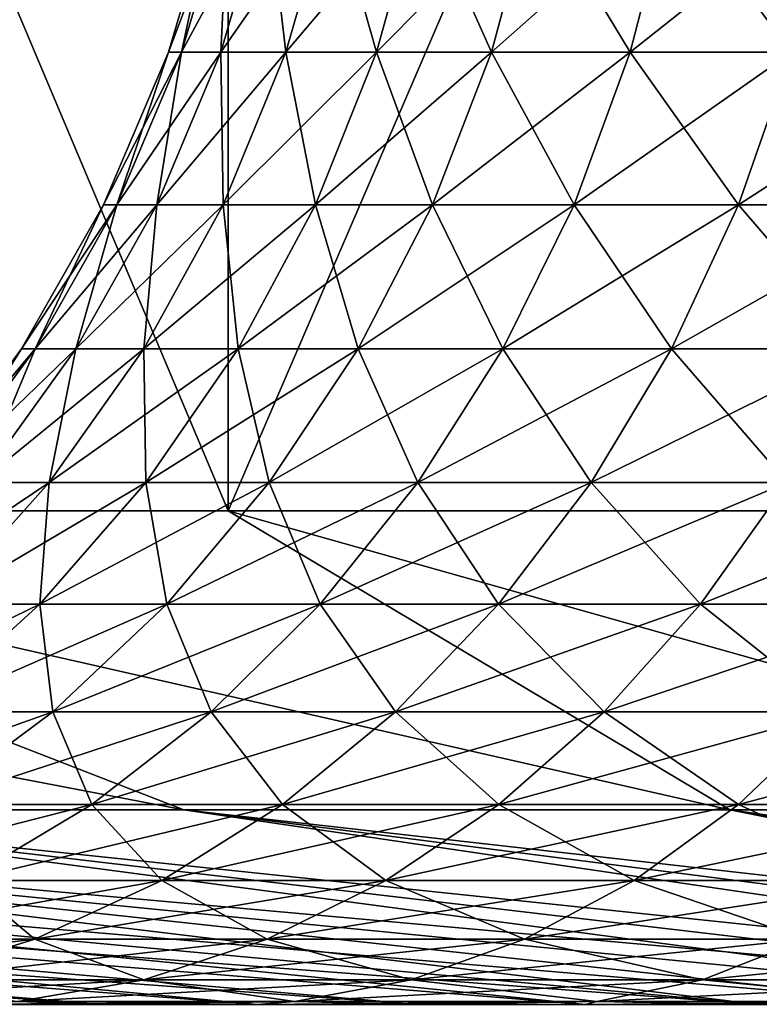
# Model space of a CAD drawing. Header units: millimetres. Extents: x -250 to 250, y 3898 to 4150.
# Tile 206 of 256: x -3.744 to -2.973, y 3897.991 to 3899.016. Entities that reach past the tile are written whole.
import ezdxf

# ---------------------------------------------------------------- set-up
doc = ezdxf.new("R2010")
doc.units = ezdxf.units.MM
doc.header["$LTSCALE"] = 5.599365
for name, color, linetype in [('13', 7, 'CONTINUOUS'), ('14', 7, 'CONTINUOUS'), ('17', 7, 'CONTINUOUS')]:
    doc.layers.add(name, color=color, linetype=linetype)

msp = doc.modelspace()

# ---------------------------------------------------------------- linework, layer by layer
at = {"layer": '13', "color": 18, "linetype": 'Continuous', "true_color": 0x090909}
for points in [[(-4.3742, 3900.5144, -11.7097), (-3.5265, 3900.5144, -11.9922), (-4.3742, 3898.5045, -11.7097), (-4.3742, 3900.5144, -11.7097)], [(-4.3742, 3898.5045, -11.7097), (-3.5265, 3900.5144, -11.9922), (-3.5265, 3898.5045, -11.9922), (-4.3742, 3898.5045, -11.7097)], [(-3.5265, 3900.5144, 11.9922), (-4.3742, 3900.5144, 11.7097), (-3.5265, 3898.5045, 11.9922), (-3.5265, 3900.5144, 11.9922)], [(-3.5265, 3898.5045, 11.9922), (-4.3742, 3900.5144, 11.7097), (-4.3742, 3898.5045, 11.7097), (-3.5265, 3898.5045, 11.9922)], [(-3.5265, 3900.5144, -11.9922), (-2.6607, 3900.5144, -12.2135), (-3.5265, 3898.5045, -11.9922), (-3.5265, 3900.5144, -11.9922)], [(-3.5265, 3898.5045, -11.9922), (-2.6607, 3900.5144, -12.2135), (-2.6607, 3898.5045, -12.2135), (-3.5265, 3898.5045, -11.9922)], [(-2.6607, 3900.5144, 12.2135), (-3.5265, 3900.5144, 11.9922), (-2.6607, 3898.5045, 12.2135), (-2.6607, 3900.5144, 12.2135)], [(-2.6607, 3898.5045, 12.2135), (-3.5265, 3900.5144, 11.9922), (-3.5265, 3898.5045, 11.9922), (-2.6607, 3898.5045, 12.2135)]]:
    msp.add_3dface(points, dxfattribs=at)
at = {"layer": '14', "color": 18, "linetype": 'Continuous', "true_color": 0x090909}
for points in [[(-5.1995, 3898.5045, -11.3673), (-4.3742, 3898.5045, -11.7097), (-3.5726, 3898.1932, -8.0241), (-5.1995, 3898.5045, -11.3673)], [(-4.1236, 3898.1932, -7.7554), (-5.1995, 3898.5045, -11.3673), (-3.5726, 3898.1932, -8.0241), (-4.1236, 3898.1932, -7.7554)], [(-4.3742, 3898.5045, 11.7097), (-5.1995, 3898.5045, 11.3673), (-3.5726, 3898.1932, 8.0241), (-4.3742, 3898.5045, 11.7097)], [(-3.5726, 3898.1932, 8.0241), (-5.1995, 3898.5045, 11.3673), (-4.1236, 3898.1932, 7.7554), (-3.5726, 3898.1932, 8.0241)], [(-4.3742, 3898.5045, -11.7097), (-3.5265, 3898.5045, -11.9922), (-3.0041, 3898.1932, -8.2538), (-4.3742, 3898.5045, -11.7097)], [(-3.5726, 3898.1932, -8.0241), (-4.3742, 3898.5045, -11.7097), (-3.0041, 3898.1932, -8.2538), (-3.5726, 3898.1932, -8.0241)], [(-3.5265, 3898.5045, 11.9922), (-4.3742, 3898.5045, 11.7097), (-3.0041, 3898.1932, 8.2538), (-3.5265, 3898.5045, 11.9922)], [(-3.0041, 3898.1932, 8.2538), (-4.3742, 3898.5045, 11.7097), (-3.5726, 3898.1932, 8.0241), (-3.0041, 3898.1932, 8.2538)], [(-3.5265, 3898.5045, -11.9922), (-2.6607, 3898.5045, -12.2135), (-2.4211, 3898.1932, -8.4433), (-3.5265, 3898.5045, -11.9922)], [(-3.0041, 3898.1932, -8.2538), (-3.5265, 3898.5045, -11.9922), (-2.4211, 3898.1932, -8.4433), (-3.0041, 3898.1932, -8.2538)], [(-2.6607, 3898.5045, 12.2135), (-3.5265, 3898.5045, 11.9922), (-2.4211, 3898.1932, 8.4433), (-2.6607, 3898.5045, 12.2135)], [(-2.4211, 3898.1932, 8.4433), (-3.5265, 3898.5045, 11.9922), (-3.0041, 3898.1932, 8.2538), (-2.4211, 3898.1932, 8.4433)], [(-6.1015, 3898.1932, 6.3183), (-6.5274, 3898.1932, 5.8773), (-3.657, 3897.9907, 3.4964), (-6.1015, 3898.1932, 6.3183)], [(-3.657, 3897.9907, 3.4964), (-6.5274, 3898.1932, 5.8773), (-3.8102, 3897.9907, 3.3289), (-3.657, 3897.9907, 3.4964)], [(-6.5274, 3898.1932, -5.8773), (-6.1015, 3898.1932, -6.3183), (-3.657, 3897.9907, -3.4964), (-6.5274, 3898.1932, -5.8773)], [(-3.8102, 3897.9907, -3.3289), (-6.5274, 3898.1932, -5.8773), (-3.657, 3897.9907, -3.4964), (-3.8102, 3897.9907, -3.3289)], [(-5.6459, 3898.1932, 6.7286), (-6.1015, 3898.1932, 6.3183), (-3.3289, 3897.9907, 3.8102), (-5.6459, 3898.1932, 6.7286)], [(-3.3289, 3897.9907, 3.8102), (-6.1015, 3898.1932, 6.3183), (-3.4964, 3897.9907, 3.657), (-3.3289, 3897.9907, 3.8102)], [(-3.4964, 3897.9907, 3.657), (-6.1015, 3898.1932, 6.3183), (-3.657, 3897.9907, 3.4964), (-3.4964, 3897.9907, 3.657)], [(-6.1015, 3898.1932, -6.3183), (-5.6459, 3898.1932, -6.7286), (-3.4964, 3897.9907, -3.657), (-6.1015, 3898.1932, -6.3183)], [(-3.657, 3897.9907, -3.4964), (-6.1015, 3898.1932, -6.3183), (-3.4964, 3897.9907, -3.657), (-3.657, 3897.9907, -3.4964)], [(-5.1628, 3898.1932, 7.106), (-5.6459, 3898.1932, 6.7286), (-2.9739, 3897.9907, 4.0932), (-5.1628, 3898.1932, 7.106)], [(-2.9739, 3897.9907, 4.0932), (-5.6459, 3898.1932, 6.7286), (-3.1546, 3897.9907, 3.9557), (-2.9739, 3897.9907, 4.0932)], [(-3.1546, 3897.9907, 3.9557), (-5.6459, 3898.1932, 6.7286), (-3.3289, 3897.9907, 3.8102), (-3.1546, 3897.9907, 3.9557)], [(-5.6459, 3898.1932, -6.7286), (-5.1628, 3898.1932, -7.106), (-3.1546, 3897.9907, -3.9557), (-5.6459, 3898.1932, -6.7286)], [(-3.4964, 3897.9907, -3.657), (-5.6459, 3898.1932, -6.7286), (-3.3289, 3897.9907, -3.8102), (-3.4964, 3897.9907, -3.657)], [(-3.3289, 3897.9907, -3.8102), (-5.6459, 3898.1932, -6.7286), (-3.1546, 3897.9907, -3.9557), (-3.3289, 3897.9907, -3.8102)], [(-4.6546, 3898.1932, 7.4488), (-5.1628, 3898.1932, 7.106), (-2.7873, 3897.9907, 4.2225), (-4.6546, 3898.1932, 7.4488)], [(-2.7873, 3897.9907, 4.2225), (-5.1628, 3898.1932, 7.106), (-2.9739, 3897.9907, 4.0932), (-2.7873, 3897.9907, 4.2225)], [(-5.1628, 3898.1932, -7.106), (-4.6546, 3898.1932, -7.4488), (-2.9739, 3897.9907, -4.0932), (-5.1628, 3898.1932, -7.106)], [(-3.1546, 3897.9907, -3.9557), (-5.1628, 3898.1932, -7.106), (-2.9739, 3897.9907, -4.0932), (-3.1546, 3897.9907, -3.9557)], [(-4.1236, 3898.1932, 7.7554), (-4.6546, 3898.1932, 7.4488), (-2.3975, 3897.9907, 4.4554), (-4.1236, 3898.1932, 7.7554)], [(-2.3975, 3897.9907, 4.4554), (-4.6546, 3898.1932, 7.4488), (-2.595, 3897.9907, 4.3433), (-2.3975, 3897.9907, 4.4554)], [(-2.595, 3897.9907, 4.3433), (-4.6546, 3898.1932, 7.4488), (-2.7873, 3897.9907, 4.2225), (-2.595, 3897.9907, 4.3433)], [(-4.6546, 3898.1932, -7.4488), (-4.1236, 3898.1932, -7.7554), (-2.595, 3897.9907, -4.3433), (-4.6546, 3898.1932, -7.4488)], [(-2.9739, 3897.9907, -4.0932), (-4.6546, 3898.1932, -7.4488), (-2.7873, 3897.9907, -4.2225), (-2.9739, 3897.9907, -4.0932)], [(-2.7873, 3897.9907, -4.2225), (-4.6546, 3898.1932, -7.4488), (-2.595, 3897.9907, -4.3433), (-2.7873, 3897.9907, -4.2225)], [(-3.5726, 3898.1932, 8.0241), (-4.1236, 3898.1932, 7.7554), (-2.1952, 3897.9907, 4.5585), (-3.5726, 3898.1932, 8.0241)], [(-2.1952, 3897.9907, 4.5585), (-4.1236, 3898.1932, 7.7554), (-2.3975, 3897.9907, 4.4554), (-2.1952, 3897.9907, 4.5585)], [(-4.1236, 3898.1932, -7.7554), (-3.5726, 3898.1932, -8.0241), (-2.1952, 3897.9907, -4.5585), (-4.1236, 3898.1932, -7.7554)], [(-2.595, 3897.9907, -4.3433), (-4.1236, 3898.1932, -7.7554), (-2.3975, 3897.9907, -4.4554), (-2.595, 3897.9907, -4.3433)], [(-2.3975, 3897.9907, -4.4554), (-4.1236, 3898.1932, -7.7554), (-2.1952, 3897.9907, -4.5585), (-2.3975, 3897.9907, -4.4554)], [(-3.0041, 3898.1932, 8.2538), (-3.5726, 3898.1932, 8.0241), (-1.7778, 3897.9907, 4.7369), (-3.0041, 3898.1932, 8.2538)], [(-1.7778, 3897.9907, 4.7369), (-3.5726, 3898.1932, 8.0241), (-1.9885, 3897.9907, 4.6524), (-1.7778, 3897.9907, 4.7369)], [(-1.9885, 3897.9907, 4.6524), (-3.5726, 3898.1932, 8.0241), (-2.1952, 3897.9907, 4.5585), (-1.9885, 3897.9907, 4.6524)], [(-3.5726, 3898.1932, -8.0241), (-3.0041, 3898.1932, -8.2538), (-1.9885, 3897.9907, -4.6524), (-3.5726, 3898.1932, -8.0241)], [(-2.1952, 3897.9907, -4.5585), (-3.5726, 3898.1932, -8.0241), (-1.9885, 3897.9907, -4.6524), (-2.1952, 3897.9907, -4.5585)], [(-2.4211, 3898.1932, 8.4433), (-3.0041, 3898.1932, 8.2538), (-1.5635, 3897.9907, 4.8119), (-2.4211, 3898.1932, 8.4433)], [(-1.5635, 3897.9907, 4.8119), (-3.0041, 3898.1932, 8.2538), (-1.7778, 3897.9907, 4.7369), (-1.5635, 3897.9907, 4.8119)], [(-3.0041, 3898.1932, -8.2538), (-2.4211, 3898.1932, -8.4433), (-1.5635, 3897.9907, -4.8119), (-3.0041, 3898.1932, -8.2538)], [(-1.9885, 3897.9907, -4.6524), (-3.0041, 3898.1932, -8.2538), (-1.7778, 3897.9907, -4.7369), (-1.9885, 3897.9907, -4.6524)], [(-1.7778, 3897.9907, -4.7369), (-3.0041, 3898.1932, -8.2538), (-1.5635, 3897.9907, -4.8119), (-1.7778, 3897.9907, -4.7369)]]:
    msp.add_3dface(points, dxfattribs=at)
at = {"layer": '17', "color": 18, "linetype": 'Continuous', "true_color": 0x090909}
for points in [[(-3.5749, 3898.9818, 0.3128), (-3.5886, 3898.9818), (-3.5261, 3899.1473, 0.3085), (-3.5749, 3898.9818, 0.3128)], [(-3.5886, 3898.9818), (-3.5749, 3898.9818, -0.3128), (-3.5396, 3899.1473), (-3.5886, 3898.9818)], [(-3.5261, 3899.1473, 0.3085), (-3.5886, 3898.9818), (-3.5396, 3899.1473), (-3.5261, 3899.1473, 0.3085)], [(-3.534, 3898.9818, 0.6231), (-3.5749, 3898.9818, 0.3128), (-3.4858, 3899.1473, 0.6146), (-3.534, 3898.9818, 0.6231)], [(-3.4858, 3899.1473, 0.6146), (-3.5749, 3898.9818, 0.3128), (-3.5261, 3899.1473, 0.3085), (-3.4858, 3899.1473, 0.6146)], [(-3.5749, 3898.9818, -0.3128), (-3.534, 3898.9818, -0.6231), (-3.5261, 3899.1473, -0.3085), (-3.5749, 3898.9818, -0.3128)], [(-3.5396, 3899.1473), (-3.5749, 3898.9818, -0.3128), (-3.5261, 3899.1473, -0.3085), (-3.5396, 3899.1473)], [(-3.4663, 3898.9818, 0.9288), (-3.534, 3898.9818, 0.6231), (-3.419, 3899.1473, 0.9161), (-3.4663, 3898.9818, 0.9288)], [(-3.419, 3899.1473, 0.9161), (-3.534, 3898.9818, 0.6231), (-3.4858, 3899.1473, 0.6146), (-3.419, 3899.1473, 0.9161)], [(-3.534, 3898.9818, -0.6231), (-3.4663, 3898.9818, -0.9288), (-3.4858, 3899.1473, -0.6146), (-3.534, 3898.9818, -0.6231)], [(-3.5261, 3899.1473, -0.3085), (-3.534, 3898.9818, -0.6231), (-3.4858, 3899.1473, -0.6146), (-3.5261, 3899.1473, -0.3085)], [(-3.4858, 3899.1473, -0.6146), (-3.4663, 3898.9818, -0.9288), (-3.419, 3899.1473, -0.9161), (-3.4858, 3899.1473, -0.6146)], [(-3.3721, 3898.9818, 1.2274), (-3.4663, 3898.9818, 0.9288), (-3.3261, 3899.1473, 1.2106), (-3.3721, 3898.9818, 1.2274)], [(-3.3261, 3899.1473, 1.2106), (-3.4663, 3898.9818, 0.9288), (-3.419, 3899.1473, 0.9161), (-3.3261, 3899.1473, 1.2106)], [(-3.4663, 3898.9818, -0.9288), (-3.3721, 3898.9818, -1.2274), (-3.419, 3899.1473, -0.9161), (-3.4663, 3898.9818, -0.9288)], [(-3.419, 3899.1473, -0.9161), (-3.3721, 3898.9818, -1.2274), (-3.3261, 3899.1473, -1.2106), (-3.419, 3899.1473, -0.9161)], [(-3.2523, 3898.9818, 1.5166), (-3.3721, 3898.9818, 1.2274), (-3.2079, 3899.1473, 1.4959), (-3.2523, 3898.9818, 1.5166)], [(-3.2079, 3899.1473, 1.4959), (-3.3721, 3898.9818, 1.2274), (-3.3261, 3899.1473, 1.2106), (-3.2079, 3899.1473, 1.4959)], [(-3.3721, 3898.9818, -1.2274), (-3.2523, 3898.9818, -1.5166), (-3.3261, 3899.1473, -1.2106), (-3.3721, 3898.9818, -1.2274)], [(-3.3261, 3899.1473, -1.2106), (-3.2523, 3898.9818, -1.5166), (-3.2079, 3899.1473, -1.4959), (-3.3261, 3899.1473, -1.2106)], [(-3.1078, 3898.9818, 1.7943), (-3.2523, 3898.9818, 1.5166), (-3.0654, 3899.1473, 1.7698), (-3.1078, 3898.9818, 1.7943)], [(-3.0654, 3899.1473, 1.7698), (-3.2523, 3898.9818, 1.5166), (-3.2079, 3899.1473, 1.4959), (-3.0654, 3899.1473, 1.7698)], [(-3.2523, 3898.9818, -1.5166), (-3.1078, 3898.9818, -1.7943), (-3.2079, 3899.1473, -1.4959), (-3.2523, 3898.9818, -1.5166)], [(-3.2079, 3899.1473, -1.4959), (-3.1078, 3898.9818, -1.7943), (-3.0654, 3899.1473, -1.7698), (-3.2079, 3899.1473, -1.4959)], [(-2.9396, 3898.9818, 2.0583), (-3.1078, 3898.9818, 1.7943), (-2.8994, 3899.1473, 2.0302), (-2.9396, 3898.9818, 2.0583)], [(-2.8994, 3899.1473, 2.0302), (-3.1078, 3898.9818, 1.7943), (-3.0654, 3899.1473, 1.7698), (-2.8994, 3899.1473, 2.0302)], [(-3.1078, 3898.9818, -1.7943), (-2.9396, 3898.9818, -2.0583), (-3.0654, 3899.1473, -1.7698), (-3.1078, 3898.9818, -1.7943)], [(-3.0654, 3899.1473, -1.7698), (-2.9396, 3898.9818, -2.0583), (-2.8994, 3899.1473, -2.0302), (-3.0654, 3899.1473, -1.7698)], [(-3.6423, 3898.823, 0.3187), (-3.6562, 3898.823), (-3.5749, 3898.9818, 0.3128), (-3.6423, 3898.823, 0.3187)], [(-3.6562, 3898.823), (-3.6423, 3898.823, -0.3187), (-3.5886, 3898.9818), (-3.6562, 3898.823)], [(-3.5749, 3898.9818, 0.3128), (-3.6562, 3898.823), (-3.5886, 3898.9818), (-3.5749, 3898.9818, 0.3128)], [(-3.6007, 3898.823, 0.6349), (-3.6423, 3898.823, 0.3187), (-3.534, 3898.9818, 0.6231), (-3.6007, 3898.823, 0.6349)], [(-3.534, 3898.9818, 0.6231), (-3.6423, 3898.823, 0.3187), (-3.5749, 3898.9818, 0.3128), (-3.534, 3898.9818, 0.6231)], [(-3.6423, 3898.823, -0.3187), (-3.6007, 3898.823, -0.6349), (-3.5749, 3898.9818, -0.3128), (-3.6423, 3898.823, -0.3187)], [(-3.5886, 3898.9818), (-3.6423, 3898.823, -0.3187), (-3.5749, 3898.9818, -0.3128), (-3.5886, 3898.9818)], [(-3.5317, 3898.823, 0.9463), (-3.6007, 3898.823, 0.6349), (-3.4663, 3898.9818, 0.9288), (-3.5317, 3898.823, 0.9463)], [(-3.4663, 3898.9818, 0.9288), (-3.6007, 3898.823, 0.6349), (-3.534, 3898.9818, 0.6231), (-3.4663, 3898.9818, 0.9288)], [(-3.6007, 3898.823, -0.6349), (-3.5317, 3898.823, -0.9463), (-3.534, 3898.9818, -0.6231), (-3.6007, 3898.823, -0.6349)], [(-3.5749, 3898.9818, -0.3128), (-3.6007, 3898.823, -0.6349), (-3.534, 3898.9818, -0.6231), (-3.5749, 3898.9818, -0.3128)], [(-3.534, 3898.9818, -0.6231), (-3.5317, 3898.823, -0.9463), (-3.4663, 3898.9818, -0.9288), (-3.534, 3898.9818, -0.6231)], [(-3.4357, 3898.823, 1.2505), (-3.5317, 3898.823, 0.9463), (-3.3721, 3898.9818, 1.2274), (-3.4357, 3898.823, 1.2505)], [(-3.3721, 3898.9818, 1.2274), (-3.5317, 3898.823, 0.9463), (-3.4663, 3898.9818, 0.9288), (-3.3721, 3898.9818, 1.2274)], [(-3.5317, 3898.823, -0.9463), (-3.4357, 3898.823, -1.2505), (-3.4663, 3898.9818, -0.9288), (-3.5317, 3898.823, -0.9463)], [(-3.4663, 3898.9818, -0.9288), (-3.4357, 3898.823, -1.2505), (-3.3721, 3898.9818, -1.2274), (-3.4663, 3898.9818, -0.9288)], [(-3.3137, 3898.823, 1.5452), (-3.4357, 3898.823, 1.2505), (-3.2523, 3898.9818, 1.5166), (-3.3137, 3898.823, 1.5452)], [(-3.2523, 3898.9818, 1.5166), (-3.4357, 3898.823, 1.2505), (-3.3721, 3898.9818, 1.2274), (-3.2523, 3898.9818, 1.5166)], [(-3.4357, 3898.823, -1.2505), (-3.3137, 3898.823, -1.5452), (-3.3721, 3898.9818, -1.2274), (-3.4357, 3898.823, -1.2505)], [(-3.3721, 3898.9818, -1.2274), (-3.3137, 3898.823, -1.5452), (-3.2523, 3898.9818, -1.5166), (-3.3721, 3898.9818, -1.2274)], [(-3.1664, 3898.823, 1.8281), (-3.3137, 3898.823, 1.5452), (-3.1078, 3898.9818, 1.7943), (-3.1664, 3898.823, 1.8281)], [(-3.1078, 3898.9818, 1.7943), (-3.3137, 3898.823, 1.5452), (-3.2523, 3898.9818, 1.5166), (-3.1078, 3898.9818, 1.7943)], [(-3.3137, 3898.823, -1.5452), (-3.1664, 3898.823, -1.8281), (-3.2523, 3898.9818, -1.5166), (-3.3137, 3898.823, -1.5452)], [(-3.2523, 3898.9818, -1.5166), (-3.1664, 3898.823, -1.8281), (-3.1078, 3898.9818, -1.7943), (-3.2523, 3898.9818, -1.5166)], [(-2.995, 3898.823, 2.0971), (-3.1664, 3898.823, 1.8281), (-2.9396, 3898.9818, 2.0583), (-2.995, 3898.823, 2.0971)], [(-2.9396, 3898.9818, 2.0583), (-3.1664, 3898.823, 1.8281), (-3.1078, 3898.9818, 1.7943), (-2.9396, 3898.9818, 2.0583)], [(-3.1664, 3898.823, -1.8281), (-2.995, 3898.823, -2.0971), (-3.1078, 3898.9818, -1.7943), (-3.1664, 3898.823, -1.8281)], [(-3.1078, 3898.9818, -1.7943), (-2.995, 3898.823, -2.0971), (-2.9396, 3898.9818, -2.0583), (-3.1078, 3898.9818, -1.7943)], [(-2.8008, 3898.823, 2.3502), (-2.995, 3898.823, 2.0971), (-2.749, 3898.9818, 2.3067), (-2.8008, 3898.823, 2.3502)], [(-2.749, 3898.9818, 2.3067), (-2.995, 3898.823, 2.0971), (-2.9396, 3898.9818, 2.0583), (-2.749, 3898.9818, 2.3067)], [(-2.995, 3898.823, -2.0971), (-2.8008, 3898.823, -2.3502), (-2.9396, 3898.9818, -2.0583), (-2.995, 3898.823, -2.0971)], [(-3.7275, 3898.673, 0.3261), (-3.7417, 3898.673), (-3.6423, 3898.823, 0.3187), (-3.7275, 3898.673, 0.3261)], [(-3.7417, 3898.673), (-3.7275, 3898.673, -0.3261), (-3.6562, 3898.823), (-3.7417, 3898.673)], [(-3.6423, 3898.823, 0.3187), (-3.7417, 3898.673), (-3.6562, 3898.823), (-3.6423, 3898.823, 0.3187)], [(-3.6849, 3898.673, 0.6497), (-3.7275, 3898.673, 0.3261), (-3.6007, 3898.823, 0.6349), (-3.6849, 3898.673, 0.6497)], [(-3.6007, 3898.823, 0.6349), (-3.7275, 3898.673, 0.3261), (-3.6423, 3898.823, 0.3187), (-3.6007, 3898.823, 0.6349)], [(-3.7275, 3898.673, -0.3261), (-3.6849, 3898.673, -0.6497), (-3.6423, 3898.823, -0.3187), (-3.7275, 3898.673, -0.3261)], [(-3.6562, 3898.823), (-3.7275, 3898.673, -0.3261), (-3.6423, 3898.823, -0.3187), (-3.6562, 3898.823)], [(-3.6142, 3898.673, 0.9684), (-3.6849, 3898.673, 0.6497), (-3.5317, 3898.823, 0.9463), (-3.6142, 3898.673, 0.9684)], [(-3.5317, 3898.823, 0.9463), (-3.6849, 3898.673, 0.6497), (-3.6007, 3898.823, 0.6349), (-3.5317, 3898.823, 0.9463)], [(-3.6849, 3898.673, -0.6497), (-3.6142, 3898.673, -0.9684), (-3.6007, 3898.823, -0.6349), (-3.6849, 3898.673, -0.6497)], [(-3.6423, 3898.823, -0.3187), (-3.6849, 3898.673, -0.6497), (-3.6007, 3898.823, -0.6349), (-3.6423, 3898.823, -0.3187)], [(-3.5161, 3898.673, 1.2797), (-3.6142, 3898.673, 0.9684), (-3.4357, 3898.823, 1.2505), (-3.5161, 3898.673, 1.2797)], [(-3.4357, 3898.823, 1.2505), (-3.6142, 3898.673, 0.9684), (-3.5317, 3898.823, 0.9463), (-3.4357, 3898.823, 1.2505)], [(-3.6142, 3898.673, -0.9684), (-3.5161, 3898.673, -1.2797), (-3.5317, 3898.823, -0.9463), (-3.6142, 3898.673, -0.9684)], [(-3.6007, 3898.823, -0.6349), (-3.6142, 3898.673, -0.9684), (-3.5317, 3898.823, -0.9463), (-3.6007, 3898.823, -0.6349)], [(-3.5317, 3898.823, -0.9463), (-3.5161, 3898.673, -1.2797), (-3.4357, 3898.823, -1.2505), (-3.5317, 3898.823, -0.9463)], [(-3.3912, 3898.673, 1.5813), (-3.5161, 3898.673, 1.2797), (-3.3137, 3898.823, 1.5452), (-3.3912, 3898.673, 1.5813)], [(-3.3137, 3898.823, 1.5452), (-3.5161, 3898.673, 1.2797), (-3.4357, 3898.823, 1.2505), (-3.3137, 3898.823, 1.5452)], [(-3.5161, 3898.673, -1.2797), (-3.3912, 3898.673, -1.5813), (-3.4357, 3898.823, -1.2505), (-3.5161, 3898.673, -1.2797)], [(-3.4357, 3898.823, -1.2505), (-3.3912, 3898.673, -1.5813), (-3.3137, 3898.823, -1.5452), (-3.4357, 3898.823, -1.2505)], [(-3.2404, 3898.673, 1.8709), (-3.3912, 3898.673, 1.5813), (-3.1664, 3898.823, 1.8281), (-3.2404, 3898.673, 1.8709)], [(-3.1664, 3898.823, 1.8281), (-3.3912, 3898.673, 1.5813), (-3.3137, 3898.823, 1.5452), (-3.1664, 3898.823, 1.8281)], [(-3.3912, 3898.673, -1.5813), (-3.2404, 3898.673, -1.8709), (-3.3137, 3898.823, -1.5452), (-3.3912, 3898.673, -1.5813)], [(-3.3137, 3898.823, -1.5452), (-3.2404, 3898.673, -1.8709), (-3.1664, 3898.823, -1.8281), (-3.3137, 3898.823, -1.5452)], [(-3.065, 3898.673, 2.1462), (-3.2404, 3898.673, 1.8709), (-2.995, 3898.823, 2.0971), (-3.065, 3898.673, 2.1462)], [(-2.995, 3898.823, 2.0971), (-3.2404, 3898.673, 1.8709), (-3.1664, 3898.823, 1.8281), (-2.995, 3898.823, 2.0971)], [(-3.2404, 3898.673, -1.8709), (-3.065, 3898.673, -2.1462), (-3.1664, 3898.823, -1.8281), (-3.2404, 3898.673, -1.8709)], [(-3.1664, 3898.823, -1.8281), (-3.065, 3898.673, -2.1462), (-2.995, 3898.823, -2.0971), (-3.1664, 3898.823, -1.8281)], [(-2.8663, 3898.673, 2.4051), (-3.065, 3898.673, 2.1462), (-2.8008, 3898.823, 2.3502), (-2.8663, 3898.673, 2.4051)], [(-2.8008, 3898.823, 2.3502), (-3.065, 3898.673, 2.1462), (-2.995, 3898.823, 2.0971), (-2.8008, 3898.823, 2.3502)], [(-3.065, 3898.673, -2.1462), (-2.8663, 3898.673, -2.4051), (-2.995, 3898.823, -2.0971), (-3.065, 3898.673, -2.1462)], [(-2.995, 3898.823, -2.0971), (-2.8663, 3898.673, -2.4051), (-2.8008, 3898.823, -2.3502), (-2.995, 3898.823, -2.0971)], [(-3.8293, 3898.5338, 0.335), (-3.8439, 3898.5338), (-3.7275, 3898.673, 0.3261), (-3.8293, 3898.5338, 0.335)], [(-3.8439, 3898.5338), (-3.8293, 3898.5338, -0.335), (-3.7417, 3898.673), (-3.8439, 3898.5338)], [(-3.7275, 3898.673, 0.3261), (-3.8439, 3898.5338), (-3.7417, 3898.673), (-3.7275, 3898.673, 0.3261)], [(-3.7855, 3898.5338, 0.6675), (-3.8293, 3898.5338, 0.335), (-3.6849, 3898.673, 0.6497), (-3.7855, 3898.5338, 0.6675)], [(-3.6849, 3898.673, 0.6497), (-3.8293, 3898.5338, 0.335), (-3.7275, 3898.673, 0.3261), (-3.6849, 3898.673, 0.6497)], [(-3.8293, 3898.5338, -0.335), (-3.7855, 3898.5338, -0.6675), (-3.7275, 3898.673, -0.3261), (-3.8293, 3898.5338, -0.335)], [(-3.7417, 3898.673), (-3.8293, 3898.5338, -0.335), (-3.7275, 3898.673, -0.3261), (-3.7417, 3898.673)], [(-3.7129, 3898.5338, 0.9949), (-3.7855, 3898.5338, 0.6675), (-3.6142, 3898.673, 0.9684), (-3.7129, 3898.5338, 0.9949)], [(-3.6142, 3898.673, 0.9684), (-3.7855, 3898.5338, 0.6675), (-3.6849, 3898.673, 0.6497), (-3.6142, 3898.673, 0.9684)], [(-3.7855, 3898.5338, -0.6675), (-3.7129, 3898.5338, -0.9949), (-3.6849, 3898.673, -0.6497), (-3.7855, 3898.5338, -0.6675)], [(-3.7275, 3898.673, -0.3261), (-3.7855, 3898.5338, -0.6675), (-3.6849, 3898.673, -0.6497), (-3.7275, 3898.673, -0.3261)], [(-3.6121, 3898.5338, 1.3147), (-3.7129, 3898.5338, 0.9949), (-3.5161, 3898.673, 1.2797), (-3.6121, 3898.5338, 1.3147)], [(-3.5161, 3898.673, 1.2797), (-3.7129, 3898.5338, 0.9949), (-3.6142, 3898.673, 0.9684), (-3.5161, 3898.673, 1.2797)], [(-3.7129, 3898.5338, -0.9949), (-3.6121, 3898.5338, -1.3147), (-3.6142, 3898.673, -0.9684), (-3.7129, 3898.5338, -0.9949)], [(-3.6849, 3898.673, -0.6497), (-3.7129, 3898.5338, -0.9949), (-3.6142, 3898.673, -0.9684), (-3.6849, 3898.673, -0.6497)], [(-3.6142, 3898.673, -0.9684), (-3.6121, 3898.5338, -1.3147), (-3.5161, 3898.673, -1.2797), (-3.6142, 3898.673, -0.9684)], [(-3.4837, 3898.5338, 1.6245), (-3.6121, 3898.5338, 1.3147), (-3.3912, 3898.673, 1.5813), (-3.4837, 3898.5338, 1.6245)], [(-3.3912, 3898.673, 1.5813), (-3.6121, 3898.5338, 1.3147), (-3.5161, 3898.673, 1.2797), (-3.3912, 3898.673, 1.5813)], [(-3.6121, 3898.5338, -1.3147), (-3.4837, 3898.5338, -1.6245), (-3.5161, 3898.673, -1.2797), (-3.6121, 3898.5338, -1.3147)], [(-3.5161, 3898.673, -1.2797), (-3.4837, 3898.5338, -1.6245), (-3.3912, 3898.673, -1.5813), (-3.5161, 3898.673, -1.2797)], [(-3.3289, 3898.5338, 1.9219), (-3.4837, 3898.5338, 1.6245), (-3.2404, 3898.673, 1.8709), (-3.3289, 3898.5338, 1.9219)], [(-3.2404, 3898.673, 1.8709), (-3.4837, 3898.5338, 1.6245), (-3.3912, 3898.673, 1.5813), (-3.2404, 3898.673, 1.8709)], [(-3.4837, 3898.5338, -1.6245), (-3.3289, 3898.5338, -1.9219), (-3.3912, 3898.673, -1.5813), (-3.4837, 3898.5338, -1.6245)], [(-3.3912, 3898.673, -1.5813), (-3.3289, 3898.5338, -1.9219), (-3.2404, 3898.673, -1.8709), (-3.3912, 3898.673, -1.5813)], [(-3.1487, 3898.5338, 2.2048), (-3.3289, 3898.5338, 1.9219), (-3.065, 3898.673, 2.1462), (-3.1487, 3898.5338, 2.2048)], [(-3.065, 3898.673, 2.1462), (-3.3289, 3898.5338, 1.9219), (-3.2404, 3898.673, 1.8709), (-3.065, 3898.673, 2.1462)], [(-3.3289, 3898.5338, -1.9219), (-3.1487, 3898.5338, -2.2048), (-3.2404, 3898.673, -1.8709), (-3.3289, 3898.5338, -1.9219)], [(-3.2404, 3898.673, -1.8709), (-3.1487, 3898.5338, -2.2048), (-3.065, 3898.673, -2.1462), (-3.2404, 3898.673, -1.8709)], [(-2.9446, 3898.5338, 2.4708), (-3.1487, 3898.5338, 2.2048), (-2.8663, 3898.673, 2.4051), (-2.9446, 3898.5338, 2.4708)], [(-2.8663, 3898.673, 2.4051), (-3.1487, 3898.5338, 2.2048), (-3.065, 3898.673, 2.1462), (-2.8663, 3898.673, 2.4051)], [(-3.1487, 3898.5338, -2.2048), (-2.9446, 3898.5338, -2.4708), (-3.065, 3898.673, -2.1462), (-3.1487, 3898.5338, -2.2048)], [(-3.065, 3898.673, -2.1462), (-2.9446, 3898.5338, -2.4708), (-2.8663, 3898.673, -2.4051), (-3.065, 3898.673, -2.1462)], [(-3.8264, 3898.4073, 1.0253), (-3.9012, 3898.4073, 0.6879), (-3.7129, 3898.5338, 0.9949), (-3.8264, 3898.4073, 1.0253)], [(-3.7129, 3898.5338, 0.9949), (-3.9012, 3898.4073, 0.6879), (-3.7855, 3898.5338, 0.6675), (-3.7129, 3898.5338, 0.9949)], [(-3.7224, 3898.4073, 1.3549), (-3.8264, 3898.4073, 1.0253), (-3.6121, 3898.5338, 1.3147), (-3.7224, 3898.4073, 1.3549)], [(-3.6121, 3898.5338, 1.3147), (-3.8264, 3898.4073, 1.0253), (-3.7129, 3898.5338, 0.9949), (-3.6121, 3898.5338, 1.3147)], [(-3.8264, 3898.4073, -1.0253), (-3.7224, 3898.4073, -1.3549), (-3.7129, 3898.5338, -0.9949), (-3.8264, 3898.4073, -1.0253)], [(-3.7855, 3898.5338, -0.6675), (-3.8264, 3898.4073, -1.0253), (-3.7129, 3898.5338, -0.9949), (-3.7855, 3898.5338, -0.6675)], [(-3.5902, 3898.4073, 1.6741), (-3.7224, 3898.4073, 1.3549), (-3.4837, 3898.5338, 1.6245), (-3.5902, 3898.4073, 1.6741)], [(-3.4837, 3898.5338, 1.6245), (-3.7224, 3898.4073, 1.3549), (-3.6121, 3898.5338, 1.3147), (-3.4837, 3898.5338, 1.6245)], [(-3.7224, 3898.4073, -1.3549), (-3.5902, 3898.4073, -1.6741), (-3.6121, 3898.5338, -1.3147), (-3.7224, 3898.4073, -1.3549)], [(-3.7129, 3898.5338, -0.9949), (-3.7224, 3898.4073, -1.3549), (-3.6121, 3898.5338, -1.3147), (-3.7129, 3898.5338, -0.9949)], [(-3.6121, 3898.5338, -1.3147), (-3.5902, 3898.4073, -1.6741), (-3.4837, 3898.5338, -1.6245), (-3.6121, 3898.5338, -1.3147)], [(-3.4306, 3898.4073, 1.9807), (-3.5902, 3898.4073, 1.6741), (-3.3289, 3898.5338, 1.9219), (-3.4306, 3898.4073, 1.9807)], [(-3.3289, 3898.5338, 1.9219), (-3.5902, 3898.4073, 1.6741), (-3.4837, 3898.5338, 1.6245), (-3.3289, 3898.5338, 1.9219)], [(-3.5902, 3898.4073, -1.6741), (-3.4306, 3898.4073, -1.9807), (-3.4837, 3898.5338, -1.6245), (-3.5902, 3898.4073, -1.6741)], [(-3.4837, 3898.5338, -1.6245), (-3.4306, 3898.4073, -1.9807), (-3.3289, 3898.5338, -1.9219), (-3.4837, 3898.5338, -1.6245)], [(-3.2449, 3898.4073, 2.2721), (-3.4306, 3898.4073, 1.9807), (-3.1487, 3898.5338, 2.2048), (-3.2449, 3898.4073, 2.2721)], [(-3.1487, 3898.5338, 2.2048), (-3.4306, 3898.4073, 1.9807), (-3.3289, 3898.5338, 1.9219), (-3.1487, 3898.5338, 2.2048)], [(-3.4306, 3898.4073, -1.9807), (-3.2449, 3898.4073, -2.2721), (-3.3289, 3898.5338, -1.9219), (-3.4306, 3898.4073, -1.9807)], [(-3.3289, 3898.5338, -1.9219), (-3.2449, 3898.4073, -2.2721), (-3.1487, 3898.5338, -2.2048), (-3.3289, 3898.5338, -1.9219)], [(-3.0346, 3898.4073, 2.5463), (-3.2449, 3898.4073, 2.2721), (-2.9446, 3898.5338, 2.4708), (-3.0346, 3898.4073, 2.5463)], [(-2.9446, 3898.5338, 2.4708), (-3.2449, 3898.4073, 2.2721), (-3.1487, 3898.5338, 2.2048), (-2.9446, 3898.5338, 2.4708)], [(-3.2449, 3898.4073, -2.2721), (-3.0346, 3898.4073, -2.5463), (-3.1487, 3898.5338, -2.2048), (-3.2449, 3898.4073, -2.2721)], [(-3.1487, 3898.5338, -2.2048), (-3.0346, 3898.4073, -2.5463), (-2.9446, 3898.5338, -2.4708), (-3.1487, 3898.5338, -2.2048)], [(-2.8011, 3898.4073, 2.8011), (-3.0346, 3898.4073, 2.5463), (-2.718, 3898.5338, 2.718), (-2.8011, 3898.4073, 2.8011)], [(-2.718, 3898.5338, 2.718), (-3.0346, 3898.4073, 2.5463), (-2.9446, 3898.5338, 2.4708), (-2.718, 3898.5338, 2.718)], [(-3.0346, 3898.4073, -2.5463), (-2.8011, 3898.4073, -2.8011), (-2.9446, 3898.5338, -2.4708), (-3.0346, 3898.4073, -2.5463)], [(-3.8458, 3898.2952, 1.3997), (-3.9531, 3898.2952, 1.0592), (-3.7224, 3898.4073, 1.3549), (-3.8458, 3898.2952, 1.3997)], [(-3.7224, 3898.4073, 1.3549), (-3.9531, 3898.2952, 1.0592), (-3.8264, 3898.4073, 1.0253), (-3.7224, 3898.4073, 1.3549)], [(-3.7091, 3898.2952, 1.7296), (-3.8458, 3898.2952, 1.3997), (-3.5902, 3898.4073, 1.6741), (-3.7091, 3898.2952, 1.7296)], [(-3.5902, 3898.4073, 1.6741), (-3.8458, 3898.2952, 1.3997), (-3.7224, 3898.4073, 1.3549), (-3.5902, 3898.4073, 1.6741)], [(-3.8458, 3898.2952, -1.3997), (-3.7091, 3898.2952, -1.7296), (-3.7224, 3898.4073, -1.3549), (-3.8458, 3898.2952, -1.3997)], [(-3.8264, 3898.4073, -1.0253), (-3.8458, 3898.2952, -1.3997), (-3.7224, 3898.4073, -1.3549), (-3.8264, 3898.4073, -1.0253)], [(-3.7224, 3898.4073, -1.3549), (-3.7091, 3898.2952, -1.7296), (-3.5902, 3898.4073, -1.6741), (-3.7224, 3898.4073, -1.3549)], [(-3.5443, 3898.2952, 2.0463), (-3.7091, 3898.2952, 1.7296), (-3.4306, 3898.4073, 1.9807), (-3.5443, 3898.2952, 2.0463)], [(-3.4306, 3898.4073, 1.9807), (-3.7091, 3898.2952, 1.7296), (-3.5902, 3898.4073, 1.6741), (-3.4306, 3898.4073, 1.9807)], [(-3.7091, 3898.2952, -1.7296), (-3.5443, 3898.2952, -2.0463), (-3.5902, 3898.4073, -1.6741), (-3.7091, 3898.2952, -1.7296)], [(-3.5902, 3898.4073, -1.6741), (-3.5443, 3898.2952, -2.0463), (-3.4306, 3898.4073, -1.9807), (-3.5902, 3898.4073, -1.6741)], [(-3.3524, 3898.2952, 2.3474), (-3.5443, 3898.2952, 2.0463), (-3.2449, 3898.4073, 2.2721), (-3.3524, 3898.2952, 2.3474)], [(-3.2449, 3898.4073, 2.2721), (-3.5443, 3898.2952, 2.0463), (-3.4306, 3898.4073, 1.9807), (-3.2449, 3898.4073, 2.2721)], [(-3.5443, 3898.2952, -2.0463), (-3.3524, 3898.2952, -2.3474), (-3.4306, 3898.4073, -1.9807), (-3.5443, 3898.2952, -2.0463)], [(-3.4306, 3898.4073, -1.9807), (-3.3524, 3898.2952, -2.3474), (-3.2449, 3898.4073, -2.2721), (-3.4306, 3898.4073, -1.9807)], [(-3.1351, 3898.2952, 2.6307), (-3.3524, 3898.2952, 2.3474), (-3.0346, 3898.4073, 2.5463), (-3.1351, 3898.2952, 2.6307)], [(-3.0346, 3898.4073, 2.5463), (-3.3524, 3898.2952, 2.3474), (-3.2449, 3898.4073, 2.2721), (-3.0346, 3898.4073, 2.5463)], [(-3.3524, 3898.2952, -2.3474), (-3.1351, 3898.2952, -2.6307), (-3.2449, 3898.4073, -2.2721), (-3.3524, 3898.2952, -2.3474)], [(-3.2449, 3898.4073, -2.2721), (-3.1351, 3898.2952, -2.6307), (-3.0346, 3898.4073, -2.5463), (-3.2449, 3898.4073, -2.2721)], [(-2.8939, 3898.2952, 2.8939), (-3.1351, 3898.2952, 2.6307), (-2.8011, 3898.4073, 2.8011), (-2.8939, 3898.2952, 2.8939)], [(-2.8011, 3898.4073, 2.8011), (-3.1351, 3898.2952, 2.6307), (-3.0346, 3898.4073, 2.5463), (-2.8011, 3898.4073, 2.8011)], [(-3.1351, 3898.2952, -2.6307), (-2.8939, 3898.2952, -2.8939), (-3.0346, 3898.4073, -2.5463), (-3.1351, 3898.2952, -2.6307)], [(-3.0346, 3898.4073, -2.5463), (-2.8939, 3898.2952, -2.8939), (-2.8011, 3898.4073, -2.8011), (-3.0346, 3898.4073, -2.5463)], [(-3.8389, 3898.1988, 1.7901), (-3.9804, 3898.1988, 1.4487), (-3.7091, 3898.2952, 1.7296), (-3.8389, 3898.1988, 1.7901)], [(-3.7091, 3898.2952, 1.7296), (-3.9804, 3898.1988, 1.4487), (-3.8458, 3898.2952, 1.3997), (-3.7091, 3898.2952, 1.7296)], [(-3.8458, 3898.2952, -1.3997), (-3.8389, 3898.1988, -1.7901), (-3.7091, 3898.2952, -1.7296), (-3.8458, 3898.2952, -1.3997)], [(-3.6683, 3898.1988, 2.1179), (-3.8389, 3898.1988, 1.7901), (-3.5443, 3898.2952, 2.0463), (-3.6683, 3898.1988, 2.1179)], [(-3.5443, 3898.2952, 2.0463), (-3.8389, 3898.1988, 1.7901), (-3.7091, 3898.2952, 1.7296), (-3.5443, 3898.2952, 2.0463)], [(-3.8389, 3898.1988, -1.7901), (-3.6683, 3898.1988, -2.1179), (-3.7091, 3898.2952, -1.7296), (-3.8389, 3898.1988, -1.7901)], [(-3.7091, 3898.2952, -1.7296), (-3.6683, 3898.1988, -2.1179), (-3.5443, 3898.2952, -2.0463), (-3.7091, 3898.2952, -1.7296)], [(-3.4698, 3898.1988, 2.4296), (-3.6683, 3898.1988, 2.1179), (-3.3524, 3898.2952, 2.3474), (-3.4698, 3898.1988, 2.4296)], [(-3.3524, 3898.2952, 2.3474), (-3.6683, 3898.1988, 2.1179), (-3.5443, 3898.2952, 2.0463), (-3.3524, 3898.2952, 2.3474)], [(-3.6683, 3898.1988, -2.1179), (-3.4698, 3898.1988, -2.4296), (-3.5443, 3898.2952, -2.0463), (-3.6683, 3898.1988, -2.1179)], [(-3.5443, 3898.2952, -2.0463), (-3.4698, 3898.1988, -2.4296), (-3.3524, 3898.2952, -2.3474), (-3.5443, 3898.2952, -2.0463)], [(-3.2448, 3898.1988, 2.7227), (-3.4698, 3898.1988, 2.4296), (-3.1351, 3898.2952, 2.6307), (-3.2448, 3898.1988, 2.7227)], [(-3.1351, 3898.2952, 2.6307), (-3.4698, 3898.1988, 2.4296), (-3.3524, 3898.2952, 2.3474), (-3.1351, 3898.2952, 2.6307)], [(-3.4698, 3898.1988, -2.4296), (-3.2448, 3898.1988, -2.7227), (-3.3524, 3898.2952, -2.3474), (-3.4698, 3898.1988, -2.4296)], [(-3.3524, 3898.2952, -2.3474), (-3.2448, 3898.1988, -2.7227), (-3.1351, 3898.2952, -2.6307), (-3.3524, 3898.2952, -2.3474)], [(-2.9952, 3898.1988, 2.9952), (-3.2448, 3898.1988, 2.7227), (-2.8939, 3898.2952, 2.8939), (-2.9952, 3898.1988, 2.9952)], [(-2.8939, 3898.2952, 2.8939), (-3.2448, 3898.1988, 2.7227), (-3.1351, 3898.2952, 2.6307), (-2.8939, 3898.2952, 2.8939)], [(-3.2448, 3898.1988, -2.7227), (-2.9952, 3898.1988, -2.9952), (-3.1351, 3898.2952, -2.6307), (-3.2448, 3898.1988, -2.7227)], [(-3.1351, 3898.2952, -2.6307), (-2.9952, 3898.1988, -2.9952), (-2.8939, 3898.2952, -2.8939), (-3.1351, 3898.2952, -2.6307)], [(-2.7227, 3898.1988, 3.2448), (-2.9952, 3898.1988, 2.9952), (-2.6307, 3898.2952, 3.1351), (-2.7227, 3898.1988, 3.2448)], [(-2.6307, 3898.2952, 3.1351), (-2.9952, 3898.1988, 2.9952), (-2.8939, 3898.2952, 2.8939), (-2.6307, 3898.2952, 3.1351)], [(-2.9952, 3898.1988, -2.9952), (-2.7227, 3898.1988, -3.2448), (-2.8939, 3898.2952, -2.8939), (-2.9952, 3898.1988, -2.9952)], [(-3.8011, 3898.1196, 2.1946), (-3.9779, 3898.1196, 1.8549), (-3.6683, 3898.1988, 2.1179), (-3.8011, 3898.1196, 2.1946)], [(-3.6683, 3898.1988, 2.1179), (-3.9779, 3898.1196, 1.8549), (-3.8389, 3898.1988, 1.7901), (-3.6683, 3898.1988, 2.1179)], [(-3.8389, 3898.1988, -1.7901), (-3.8011, 3898.1196, -2.1946), (-3.6683, 3898.1988, -2.1179), (-3.8389, 3898.1988, -1.7901)], [(-3.5954, 3898.1196, 2.5175), (-3.8011, 3898.1196, 2.1946), (-3.4698, 3898.1988, 2.4296), (-3.5954, 3898.1196, 2.5175)], [(-3.4698, 3898.1988, 2.4296), (-3.8011, 3898.1196, 2.1946), (-3.6683, 3898.1988, 2.1179), (-3.4698, 3898.1988, 2.4296)], [(-3.8011, 3898.1196, -2.1946), (-3.5954, 3898.1196, -2.5175), (-3.6683, 3898.1988, -2.1179), (-3.8011, 3898.1196, -2.1946)], [(-3.6683, 3898.1988, -2.1179), (-3.5954, 3898.1196, -2.5175), (-3.4698, 3898.1988, -2.4296), (-3.6683, 3898.1988, -2.1179)], [(-3.3623, 3898.1196, 2.8213), (-3.5954, 3898.1196, 2.5175), (-3.2448, 3898.1988, 2.7227), (-3.3623, 3898.1196, 2.8213)], [(-3.2448, 3898.1988, 2.7227), (-3.5954, 3898.1196, 2.5175), (-3.4698, 3898.1988, 2.4296), (-3.2448, 3898.1988, 2.7227)], [(-3.5954, 3898.1196, -2.5175), (-3.3623, 3898.1196, -2.8213), (-3.4698, 3898.1988, -2.4296), (-3.5954, 3898.1196, -2.5175)], [(-3.4698, 3898.1988, -2.4296), (-3.3623, 3898.1196, -2.8213), (-3.2448, 3898.1988, -2.7227), (-3.4698, 3898.1988, -2.4296)], [(-3.1036, 3898.1196, 3.1036), (-3.3623, 3898.1196, 2.8213), (-2.9952, 3898.1988, 2.9952), (-3.1036, 3898.1196, 3.1036)], [(-2.9952, 3898.1988, 2.9952), (-3.3623, 3898.1196, 2.8213), (-3.2448, 3898.1988, 2.7227), (-2.9952, 3898.1988, 2.9952)], [(-3.3623, 3898.1196, -2.8213), (-3.1036, 3898.1196, -3.1036), (-3.2448, 3898.1988, -2.7227), (-3.3623, 3898.1196, -2.8213)], [(-3.2448, 3898.1988, -2.7227), (-3.1036, 3898.1196, -3.1036), (-2.9952, 3898.1988, -2.9952), (-3.2448, 3898.1988, -2.7227)], [(-2.8213, 3898.1196, 3.3623), (-3.1036, 3898.1196, 3.1036), (-2.7227, 3898.1988, 3.2448), (-2.8213, 3898.1196, 3.3623)], [(-2.7227, 3898.1988, 3.2448), (-3.1036, 3898.1196, 3.1036), (-2.9952, 3898.1988, 2.9952), (-2.7227, 3898.1988, 3.2448)], [(-3.1036, 3898.1196, -3.1036), (-2.8213, 3898.1196, -3.3623), (-2.9952, 3898.1988, -2.9952), (-3.1036, 3898.1196, -3.1036)], [(-2.9952, 3898.1988, -2.9952), (-2.8213, 3898.1196, -3.3623), (-2.7227, 3898.1988, -3.2448), (-2.9952, 3898.1988, -2.9952)], [(-3.7276, 3898.0585, 2.6101), (-3.9409, 3898.0585, 2.2753), (-3.5954, 3898.1196, 2.5175), (-3.7276, 3898.0585, 2.6101)], [(-3.5954, 3898.1196, 2.5175), (-3.9409, 3898.0585, 2.2753), (-3.8011, 3898.1196, 2.1946), (-3.5954, 3898.1196, 2.5175)], [(-3.9409, 3898.0585, -2.2753), (-3.7276, 3898.0585, -2.6101), (-3.8011, 3898.1196, -2.1946), (-3.9409, 3898.0585, -2.2753)], [(-3.8011, 3898.1196, -2.1946), (-3.7276, 3898.0585, -2.6101), (-3.5954, 3898.1196, -2.5175), (-3.8011, 3898.1196, -2.1946)], [(-3.486, 3898.0585, 2.9251), (-3.7276, 3898.0585, 2.6101), (-3.3623, 3898.1196, 2.8213), (-3.486, 3898.0585, 2.9251)], [(-3.3623, 3898.1196, 2.8213), (-3.7276, 3898.0585, 2.6101), (-3.5954, 3898.1196, 2.5175), (-3.3623, 3898.1196, 2.8213)], [(-3.7276, 3898.0585, -2.6101), (-3.486, 3898.0585, -2.9251), (-3.5954, 3898.1196, -2.5175), (-3.7276, 3898.0585, -2.6101)], [(-3.5954, 3898.1196, -2.5175), (-3.486, 3898.0585, -2.9251), (-3.3623, 3898.1196, -2.8213), (-3.5954, 3898.1196, -2.5175)], [(-3.2178, 3898.0585, 3.2178), (-3.486, 3898.0585, 2.9251), (-3.1036, 3898.1196, 3.1036), (-3.2178, 3898.0585, 3.2178)], [(-3.1036, 3898.1196, 3.1036), (-3.486, 3898.0585, 2.9251), (-3.3623, 3898.1196, 2.8213), (-3.1036, 3898.1196, 3.1036)], [(-3.486, 3898.0585, -2.9251), (-3.2178, 3898.0585, -3.2178), (-3.3623, 3898.1196, -2.8213), (-3.486, 3898.0585, -2.9251)], [(-3.3623, 3898.1196, -2.8213), (-3.2178, 3898.0585, -3.2178), (-3.1036, 3898.1196, -3.1036), (-3.3623, 3898.1196, -2.8213)], [(-2.9251, 3898.0585, 3.486), (-3.2178, 3898.0585, 3.2178), (-2.8213, 3898.1196, 3.3623), (-2.9251, 3898.0585, 3.486)], [(-2.8213, 3898.1196, 3.3623), (-3.2178, 3898.0585, 3.2178), (-3.1036, 3898.1196, 3.1036), (-2.8213, 3898.1196, 3.3623)], [(-3.2178, 3898.0585, -3.2178), (-2.9251, 3898.0585, -3.486), (-3.1036, 3898.1196, -3.1036), (-3.2178, 3898.0585, -3.2178)], [(-3.1036, 3898.1196, -3.1036), (-2.9251, 3898.0585, -3.486), (-2.8213, 3898.1196, -3.3623), (-3.1036, 3898.1196, -3.1036)], [(-3.8648, 3898.0163, 2.7061), (-4.0859, 3898.0163, 2.359), (-3.7276, 3898.0585, 2.6101), (-3.8648, 3898.0163, 2.7061)], [(-3.7276, 3898.0585, 2.6101), (-4.0859, 3898.0163, 2.359), (-3.9409, 3898.0585, 2.2753), (-3.7276, 3898.0585, 2.6101)], [(-3.9409, 3898.0585, -2.2753), (-3.8648, 3898.0163, -2.7061), (-3.7276, 3898.0585, -2.6101), (-3.9409, 3898.0585, -2.2753)], [(-3.6142, 3898.0163, 3.0327), (-3.8648, 3898.0163, 2.7061), (-3.486, 3898.0585, 2.9251), (-3.6142, 3898.0163, 3.0327)], [(-3.486, 3898.0585, 2.9251), (-3.8648, 3898.0163, 2.7061), (-3.7276, 3898.0585, 2.6101), (-3.486, 3898.0585, 2.9251)], [(-3.8648, 3898.0163, -2.7061), (-3.6142, 3898.0163, -3.0327), (-3.7276, 3898.0585, -2.6101), (-3.8648, 3898.0163, -2.7061)], [(-3.7276, 3898.0585, -2.6101), (-3.6142, 3898.0163, -3.0327), (-3.486, 3898.0585, -2.9251), (-3.7276, 3898.0585, -2.6101)], [(-3.3361, 3898.0163, 3.3361), (-3.6142, 3898.0163, 3.0327), (-3.2178, 3898.0585, 3.2178), (-3.3361, 3898.0163, 3.3361)], [(-3.2178, 3898.0585, 3.2178), (-3.6142, 3898.0163, 3.0327), (-3.486, 3898.0585, 2.9251), (-3.2178, 3898.0585, 3.2178)], [(-3.6142, 3898.0163, -3.0327), (-3.3361, 3898.0163, -3.3361), (-3.486, 3898.0585, -2.9251), (-3.6142, 3898.0163, -3.0327)], [(-3.486, 3898.0585, -2.9251), (-3.3361, 3898.0163, -3.3361), (-3.2178, 3898.0585, -3.2178), (-3.486, 3898.0585, -2.9251)], [(-3.0327, 3898.0163, 3.6142), (-3.3361, 3898.0163, 3.3361), (-2.9251, 3898.0585, 3.486), (-3.0327, 3898.0163, 3.6142)], [(-2.9251, 3898.0585, 3.486), (-3.3361, 3898.0163, 3.3361), (-3.2178, 3898.0585, 3.2178), (-2.9251, 3898.0585, 3.486)], [(-3.3361, 3898.0163, -3.3361), (-3.0327, 3898.0163, -3.6142), (-3.2178, 3898.0585, -3.2178), (-3.3361, 3898.0163, -3.3361)], [(-3.2178, 3898.0585, -3.2178), (-3.0327, 3898.0163, -3.6142), (-2.9251, 3898.0585, -3.486), (-3.2178, 3898.0585, -3.2178)], [(-2.7061, 3898.0163, 3.8648), (-3.0327, 3898.0163, 3.6142), (-2.6101, 3898.0585, 3.7276), (-2.7061, 3898.0163, 3.8648)], [(-2.6101, 3898.0585, 3.7276), (-3.0327, 3898.0163, 3.6142), (-2.9251, 3898.0585, 3.486), (-2.6101, 3898.0585, 3.7276)], [(-3.0327, 3898.0163, -3.6142), (-2.7061, 3898.0163, -3.8648), (-2.9251, 3898.0585, -3.486), (-3.0327, 3898.0163, -3.6142)], [(-3.7453, 3897.9937, 3.1427), (-4.005, 3897.9937, 2.8043), (-3.6142, 3898.0163, 3.0327), (-3.7453, 3897.9937, 3.1427)], [(-3.6142, 3898.0163, 3.0327), (-4.005, 3897.9937, 2.8043), (-3.8648, 3898.0163, 2.7061), (-3.6142, 3898.0163, 3.0327)], [(-3.8648, 3898.0163, -2.7061), (-3.7453, 3897.9937, -3.1427), (-3.6142, 3898.0163, -3.0327), (-3.8648, 3898.0163, -2.7061)], [(-3.4572, 3897.9937, 3.4572), (-3.7453, 3897.9937, 3.1427), (-3.3361, 3898.0163, 3.3361), (-3.4572, 3897.9937, 3.4572)], [(-3.3361, 3898.0163, 3.3361), (-3.7453, 3897.9937, 3.1427), (-3.6142, 3898.0163, 3.0327), (-3.3361, 3898.0163, 3.3361)], [(-3.7453, 3897.9937, -3.1427), (-3.4572, 3897.9937, -3.4572), (-3.6142, 3898.0163, -3.0327), (-3.7453, 3897.9937, -3.1427)], [(-3.6142, 3898.0163, -3.0327), (-3.4572, 3897.9937, -3.4572), (-3.3361, 3898.0163, -3.3361), (-3.6142, 3898.0163, -3.0327)], [(-3.1427, 3897.9937, 3.7453), (-3.4572, 3897.9937, 3.4572), (-3.0327, 3898.0163, 3.6142), (-3.1427, 3897.9937, 3.7453)], [(-3.0327, 3898.0163, 3.6142), (-3.4572, 3897.9937, 3.4572), (-3.3361, 3898.0163, 3.3361), (-3.0327, 3898.0163, 3.6142)], [(-3.4572, 3897.9937, -3.4572), (-3.1427, 3897.9937, -3.7453), (-3.3361, 3898.0163, -3.3361), (-3.4572, 3897.9937, -3.4572)], [(-3.3361, 3898.0163, -3.3361), (-3.1427, 3897.9937, -3.7453), (-3.0327, 3898.0163, -3.6142), (-3.3361, 3898.0163, -3.3361)], [(-2.8043, 3897.9937, 4.005), (-3.1427, 3897.9937, 3.7453), (-2.7061, 3898.0163, 3.8648), (-2.8043, 3897.9937, 4.005)], [(-2.7061, 3898.0163, 3.8648), (-3.1427, 3897.9937, 3.7453), (-3.0327, 3898.0163, 3.6142), (-2.7061, 3898.0163, 3.8648)], [(-3.1427, 3897.9937, -3.7453), (-2.8043, 3897.9937, -4.005), (-3.0327, 3898.0163, -3.6142), (-3.1427, 3897.9937, -3.7453)], [(-3.0327, 3898.0163, -3.6142), (-2.8043, 3897.9937, -4.005), (-2.7061, 3898.0163, -3.8648), (-3.0327, 3898.0163, -3.6142)], [(-3.657, 3897.9907, 3.4964), (-3.8102, 3897.9907, 3.3289), (-3.4572, 3897.9937, 3.4572), (-3.657, 3897.9907, 3.4964)], [(-3.4572, 3897.9937, 3.4572), (-3.8102, 3897.9907, 3.3289), (-3.7453, 3897.9937, 3.1427), (-3.4572, 3897.9937, 3.4572)], [(-3.8102, 3897.9907, -3.3289), (-3.657, 3897.9907, -3.4964), (-3.7453, 3897.9937, -3.1427), (-3.8102, 3897.9907, -3.3289)], [(-3.7453, 3897.9937, -3.1427), (-3.657, 3897.9907, -3.4964), (-3.4572, 3897.9937, -3.4572), (-3.7453, 3897.9937, -3.1427)], [(-3.4964, 3897.9907, 3.657), (-3.657, 3897.9907, 3.4964), (-3.4572, 3897.9937, 3.4572), (-3.4964, 3897.9907, 3.657)], [(-3.657, 3897.9907, -3.4964), (-3.4964, 3897.9907, -3.657), (-3.4572, 3897.9937, -3.4572), (-3.657, 3897.9907, -3.4964)], [(-3.3289, 3897.9907, 3.8102), (-3.4964, 3897.9907, 3.657), (-3.1427, 3897.9937, 3.7453), (-3.3289, 3897.9907, 3.8102)], [(-3.1427, 3897.9937, 3.7453), (-3.4964, 3897.9907, 3.657), (-3.4572, 3897.9937, 3.4572), (-3.1427, 3897.9937, 3.7453)], [(-3.4964, 3897.9907, -3.657), (-3.3289, 3897.9907, -3.8102), (-3.4572, 3897.9937, -3.4572), (-3.4964, 3897.9907, -3.657)], [(-3.4572, 3897.9937, -3.4572), (-3.3289, 3897.9907, -3.8102), (-3.1427, 3897.9937, -3.7453), (-3.4572, 3897.9937, -3.4572)], [(-3.1546, 3897.9907, 3.9557), (-3.3289, 3897.9907, 3.8102), (-3.1427, 3897.9937, 3.7453), (-3.1546, 3897.9907, 3.9557)], [(-3.3289, 3897.9907, -3.8102), (-3.1546, 3897.9907, -3.9557), (-3.1427, 3897.9937, -3.7453), (-3.3289, 3897.9907, -3.8102)], [(-2.9739, 3897.9907, 4.0932), (-3.1546, 3897.9907, 3.9557), (-2.8043, 3897.9937, 4.005), (-2.9739, 3897.9907, 4.0932)], [(-2.8043, 3897.9937, 4.005), (-3.1546, 3897.9907, 3.9557), (-3.1427, 3897.9937, 3.7453), (-2.8043, 3897.9937, 4.005)], [(-3.1546, 3897.9907, -3.9557), (-2.9739, 3897.9907, -4.0932), (-3.1427, 3897.9937, -3.7453), (-3.1546, 3897.9907, -3.9557)], [(-3.1427, 3897.9937, -3.7453), (-2.9739, 3897.9907, -4.0932), (-2.8043, 3897.9937, -4.005), (-3.1427, 3897.9937, -3.7453)], [(-2.7873, 3897.9907, 4.2225), (-2.9739, 3897.9907, 4.0932), (-2.8043, 3897.9937, 4.005), (-2.7873, 3897.9907, 4.2225)], [(-2.9739, 3897.9907, -4.0932), (-2.7873, 3897.9907, -4.2225), (-2.8043, 3897.9937, -4.005), (-2.9739, 3897.9907, -4.0932)]]:
    msp.add_3dface(points, dxfattribs=at)

doc.saveas('drawing.dxf')
